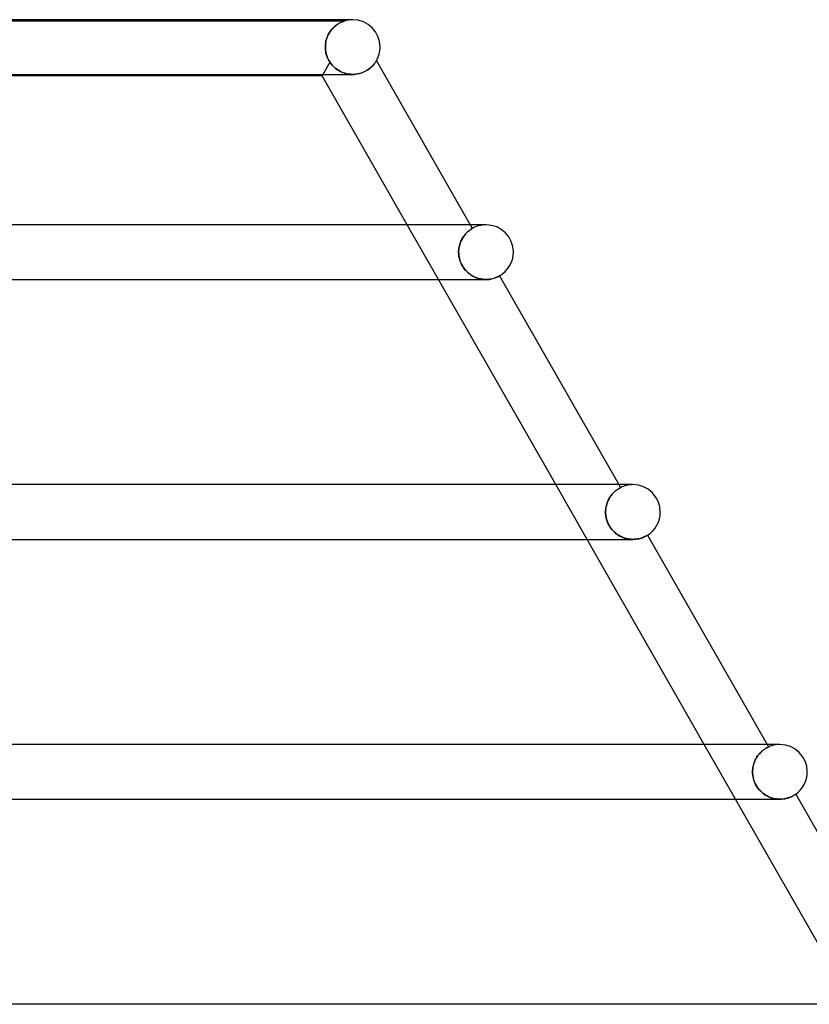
# Model space of a CAD drawing. Header units: millimetres. Extents: x -660 to 660, y -2 to 380.
# Tile 94 of 103: x 374 to 431, y 308 to 380. Entities that reach past the tile are written whole.
import ezdxf

# ---------------------------------------------------------------- set-up
doc = ezdxf.new("R2010")
doc.units = ezdxf.units.MM
doc.layers.add('HIDDEN', color=7, linetype='Continuous')
doc.layers.add('THICK', color=7, linetype='Continuous')

msp = doc.modelspace()

# ---------------------------------------------------------------- linework, layer by layer
at = {"layer": 'HIDDEN'}
for p, q in [((397.375, 379.9), (360.625, 379.9)), ((396.631, 379.46), (396.571, 379.402)), ((396.591, 379.421), (396.65, 379.478)), ((396.692, 379.515), (396.631, 379.46)), ((396.65, 379.478), (396.711, 379.53)), ((396.753, 379.565), (396.692, 379.515)), ((396.711, 379.53), (396.772, 379.579)), ((396.814, 379.611), (396.753, 379.565)), ((396.772, 379.579), (396.832, 379.624)), ((396.873, 379.653), (396.814, 379.611)), ((396.832, 379.624), (396.892, 379.665)), ((396.93, 379.69), (396.873, 379.653)), ((396.892, 379.665), (396.95, 379.703)), ((396.986, 379.724), (396.93, 379.69)), ((396.95, 379.703), (397.007, 379.736)), ((397.039, 379.754), (396.986, 379.724)), ((397.007, 379.736), (397.062, 379.766)), ((397.089, 379.781), (397.039, 379.754)), ((397.062, 379.766), (397.114, 379.793)), ((397.136, 379.804), (397.089, 379.781)), ((397.114, 379.793), (397.163, 379.816)), ((397.181, 379.825), (397.136, 379.804)), ((397.163, 379.816), (397.208, 379.836)), ((397.224, 379.843), (397.181, 379.825)), ((397.208, 379.836), (397.248, 379.853)), ((397.265, 379.86), (397.224, 379.843)), ((397.248, 379.853), (397.284, 379.867)), ((397.301, 379.874), (397.265, 379.86)), ((397.284, 379.867), (397.314, 379.879)), ((397.332, 379.885), (397.301, 379.874)), ((397.314, 379.879), (397.34, 379.888)), ((397.355, 379.893), (397.332, 379.885)), ((397.34, 379.888), (397.359, 379.895)), ((397.37, 379.898), (397.355, 379.893)), ((397.359, 379.895), (397.371, 379.899)), ((397.375, 379.9), (397.37, 379.898)), ((397.371, 379.899), (397.375, 379.9)), ((396.098, 378.63), (396.133, 378.727)), ((396.164, 378.802), (396.126, 378.711)), ((396.133, 378.727), (396.172, 378.82)), ((396.205, 378.89), (396.164, 378.802)), ((396.172, 378.82), (396.214, 378.908)), ((396.25, 378.974), (396.205, 378.89)), ((396.214, 378.908), (396.261, 378.994)), ((396.297, 379.055), (396.25, 378.974)), ((396.261, 378.994), (396.31, 379.075)), ((396.348, 379.131), (396.297, 379.055)), ((396.31, 379.075), (396.362, 379.153)), ((396.401, 379.205), (396.348, 379.131)), ((396.362, 379.153), (396.417, 379.226)), ((396.456, 379.274), (396.401, 379.205)), ((396.417, 379.226), (396.473, 379.295)), ((396.513, 379.34), (396.456, 379.274)), ((396.473, 379.295), (396.531, 379.36)), ((396.571, 379.402), (396.513, 379.34)), ((396.531, 379.36), (396.591, 379.421)), ((395.995, 378), (395.998, 378.11)), ((395.998, 378.106), (395.995, 378)), ((395.995, 377.983), (395.995, 378)), ((395.995, 378), (395.995, 377.983)), ((395.998, 378.11), (396.007, 378.218)), ((396.006, 378.212), (395.998, 378.106)), ((396.02, 378.316), (396.006, 378.212)), ((396.007, 378.218), (396.022, 378.325)), ((396.04, 378.419), (396.02, 378.316)), ((396.022, 378.325), (396.042, 378.429)), ((396.064, 378.519), (396.04, 378.419)), ((396.042, 378.429), (396.067, 378.531)), ((396.093, 378.617), (396.064, 378.519)), ((396.067, 378.531), (396.098, 378.63)), ((396.126, 378.711), (396.093, 378.617)), ((395.995, 377.967), (395.995, 377.983)), ((395.995, 377.983), (395.995, 377.967)), ((395.996, 377.95), (395.995, 377.967)), ((395.995, 377.967), (395.996, 377.95)), ((395.996, 377.933), (395.996, 377.95)), ((395.996, 377.95), (395.996, 377.933)), ((395.997, 377.917), (395.996, 377.933)), ((395.996, 377.933), (395.997, 377.917)), ((395.997, 377.9), (395.997, 377.917)), ((395.997, 377.917), (395.997, 377.9)), ((395.997, 377.9), (396.003, 377.821)), ((396.006, 377.79), (395.997, 377.9)), ((396.003, 377.821), (396.012, 377.742)), ((396.021, 377.68), (396.006, 377.79)), ((396.012, 377.742), (396.024, 377.663)), ((396.042, 377.572), (396.021, 377.68)), ((396.024, 377.663), (396.038, 377.586)), ((396.038, 377.586), (396.056, 377.51)), ((396.068, 377.465), (396.042, 377.572)), ((396.056, 377.51), (396.077, 377.435)), ((396.1, 377.361), (396.068, 377.465)), ((396.077, 377.435), (396.1, 377.361)), ((396.1, 377.361), (396.126, 377.289)), ((396.137, 377.261), (396.1, 377.361)), ((396.126, 377.289), (396.155, 377.219)), ((396.33, 376.894), (395.753, 375.9)), ((396.33, 376.894), (395.812, 376)), ((396.179, 377.164), (396.137, 377.261)), ((396.155, 377.219), (396.185, 377.15)), ((396.225, 377.07), (396.179, 377.164)), ((396.185, 377.15), (396.218, 377.083)), ((396.218, 377.083), (396.254, 377.018)), ((396.276, 376.98), (396.225, 377.07)), ((396.254, 377.018), (396.291, 376.955)), ((396.33, 376.894), (396.276, 376.98)), ((396.291, 376.955), (396.33, 376.894)), ((396.42, 376.769), (396.33, 376.894)), ((396.33, 376.894), (396.405, 376.788)), ((396.405, 376.788), (396.488, 376.686)), ((396.516, 376.655), (396.42, 376.769)), ((396.488, 376.686), (396.577, 376.59)), ((396.617, 376.552), (396.516, 376.655)), ((396.577, 376.59), (396.672, 376.501)), ((399.339, 376.517), (399.403, 376.577)), ((399.403, 376.577), (399.461, 376.637)), ((399.461, 376.637), (399.513, 376.694)), ((399.513, 376.694), (399.559, 376.749)), ((399.559, 376.749), (399.599, 376.8)), ((399.599, 376.8), (399.634, 376.847)), ((399.634, 376.847), (399.663, 376.89)), ((399.663, 376.89), (399.688, 376.927)), ((399.688, 376.927), (399.707, 376.958)), ((399.707, 376.958), (399.721, 376.981)), ((399.721, 376.981), (399.729, 376.995)), ((399.729, 376.995), (399.732, 377)), ((396.722, 376.458), (396.617, 376.552)), ((396.672, 376.501), (396.772, 376.418)), ((396.831, 376.375), (396.722, 376.458)), ((396.772, 376.418), (396.877, 376.342)), ((396.943, 376.299), (396.831, 376.375)), ((396.877, 376.342), (396.986, 376.273)), ((397.06, 376.232), (396.943, 376.299)), ((396.986, 376.273), (397.1, 376.212)), ((397.181, 376.173), (397.06, 376.232)), ((397.1, 376.212), (397.217, 376.158)), ((397.307, 376.122), (397.181, 376.173)), ((397.217, 376.158), (397.338, 376.111)), ((397.436, 376.08), (397.307, 376.122)), ((397.338, 376.111), (397.461, 376.073)), ((397.567, 376.046), (397.436, 376.08)), ((397.461, 376.073), (397.587, 376.042)), ((397.701, 376.022), (397.567, 376.046)), ((397.587, 376.042), (397.716, 376.02)), ((397.836, 376.006), (397.701, 376.022)), ((397.716, 376.02), (397.846, 376.006)), ((397.973, 376), (397.836, 376.006)), ((397.846, 376.006), (397.977, 376)), ((397.977, 376), (398.103, 376.003)), ((397.994, 376), (397.995, 376)), ((398.103, 376.003), (398.228, 376.014)), ((398.228, 376.014), (398.353, 376.032)), ((398.353, 376.032), (398.475, 376.058)), ((398.475, 376.058), (398.593, 376.091)), ((398.593, 376.091), (398.706, 376.131)), ((398.706, 376.131), (398.815, 376.175)), ((398.815, 376.175), (398.919, 376.225)), ((398.919, 376.225), (399.016, 376.279)), ((399.016, 376.279), (399.107, 376.336)), ((399.107, 376.336), (399.191, 376.395)), ((399.191, 376.395), (399.268, 376.456)), ((399.268, 376.456), (399.339, 376.517)), ((404.273, 361), (401.986, 365)), ((406.214, 364.284), (406.261, 364.338)), ((406.262, 364.34), (406.216, 364.287)), ((406.261, 364.338), (406.307, 364.387)), ((406.308, 364.389), (406.262, 364.34)), ((406.307, 364.387), (406.353, 364.433)), ((406.354, 364.434), (406.308, 364.389)), ((406.353, 364.433), (406.398, 364.475)), ((406.398, 364.476), (406.354, 364.434)), ((406.398, 364.475), (406.441, 364.514)), ((406.44, 364.513), (406.398, 364.476)), ((406.481, 364.547), (406.44, 364.513)), ((406.441, 364.514), (406.483, 364.548)), ((406.52, 364.578), (406.481, 364.547)), ((406.483, 364.548), (406.522, 364.58)), ((406.556, 364.605), (406.52, 364.578)), ((406.522, 364.58), (406.559, 364.607)), ((406.59, 364.63), (406.556, 364.605)), ((406.559, 364.607), (406.593, 364.632)), ((406.621, 364.651), (406.59, 364.63)), ((406.593, 364.632), (406.624, 364.654)), ((406.594, 365), (406.748, 364.731)), ((406.649, 364.67), (406.621, 364.651)), ((406.624, 364.654), (406.652, 364.672)), ((406.674, 364.686), (406.649, 364.67)), ((406.652, 364.672), (406.677, 364.688)), ((406.695, 364.7), (406.674, 364.686)), ((406.677, 364.688), (406.698, 364.702)), ((406.714, 364.711), (406.695, 364.7)), ((406.698, 364.702), (406.716, 364.712)), ((406.728, 364.72), (406.714, 364.711)), ((406.716, 364.712), (406.73, 364.72)), ((406.739, 364.726), (406.728, 364.72)), ((406.73, 364.72), (406.74, 364.726)), ((406.746, 364.73), (406.739, 364.726)), ((406.74, 364.726), (406.746, 364.73)), ((406.746, 364.73), (406.748, 364.731)), ((406.748, 364.731), (406.746, 364.73)), ((405.823, 363.55), (405.85, 363.637)), ((405.852, 363.642), (405.824, 363.555)), ((405.85, 363.637), (405.88, 363.721)), ((405.882, 363.727), (405.852, 363.642)), ((405.88, 363.721), (405.914, 363.803)), ((405.917, 363.808), (405.882, 363.727)), ((405.914, 363.803), (405.951, 363.882)), ((405.954, 363.887), (405.917, 363.808)), ((405.951, 363.882), (405.99, 363.958)), ((405.993, 363.963), (405.954, 363.887)), ((405.99, 363.958), (406.032, 364.03)), ((406.035, 364.036), (405.993, 363.963)), ((406.032, 364.03), (406.075, 364.099)), ((406.079, 364.105), (406.035, 364.036)), ((406.075, 364.099), (406.12, 364.164)), ((406.124, 364.169), (406.079, 364.105)), ((406.12, 364.164), (406.167, 364.226)), ((406.17, 364.23), (406.124, 364.169)), ((406.167, 364.226), (406.214, 364.284)), ((406.216, 364.287), (406.17, 364.23)), ((405.747, 363.095), (405.745, 363)), ((405.745, 363), (405.747, 363.094)), ((405.751, 362.846), (405.745, 363)), ((405.745, 363), (405.749, 362.878)), ((405.754, 363.189), (405.747, 363.095)), ((405.747, 363.094), (405.754, 363.188)), ((405.765, 363.283), (405.754, 363.189)), ((405.754, 363.188), (405.765, 363.281)), ((405.781, 363.375), (405.765, 363.283)), ((405.765, 363.281), (405.78, 363.372)), ((405.78, 363.372), (405.799, 363.462)), ((405.8, 363.466), (405.781, 363.375)), ((405.799, 363.462), (405.823, 363.55)), ((405.824, 363.555), (405.8, 363.466)), ((405.749, 362.878), (405.76, 362.755)), ((405.769, 362.692), (405.751, 362.846)), ((405.76, 362.755), (405.779, 362.631)), ((405.799, 362.537), (405.769, 362.692)), ((405.779, 362.631), (405.807, 362.508)), ((405.843, 362.383), (405.799, 362.537)), ((405.807, 362.508), (405.842, 362.384)), ((405.842, 362.384), (405.887, 362.261)), ((405.898, 362.234), (405.843, 362.383)), ((405.887, 362.261), (405.939, 362.141)), ((405.964, 362.09), (405.898, 362.234)), ((405.939, 362.141), (405.999, 362.024)), ((406.042, 361.952), (405.964, 362.09)), ((405.999, 362.024), (406.067, 361.911)), ((406.13, 361.82), (406.042, 361.952)), ((406.067, 361.911), (406.142, 361.804)), ((406.229, 361.696), (406.13, 361.82)), ((406.142, 361.804), (406.224, 361.701)), ((406.224, 361.701), (406.313, 361.603)), ((406.334, 361.583), (406.229, 361.696)), ((406.313, 361.603), (406.408, 361.513)), ((406.446, 361.479), (406.334, 361.583)), ((406.408, 361.513), (406.507, 361.429)), ((406.564, 361.386), (406.446, 361.479)), ((406.507, 361.429), (406.61, 361.353)), ((406.686, 361.304), (406.564, 361.386)), ((406.61, 361.353), (406.717, 361.285)), ((406.812, 361.231), (406.686, 361.304)), ((406.717, 361.285), (406.826, 361.224)), ((406.942, 361.168), (406.812, 361.231)), ((406.826, 361.224), (406.938, 361.17)), ((406.938, 361.17), (407.053, 361.124)), ((407.075, 361.116), (406.942, 361.168)), ((407.053, 361.124), (407.168, 361.085)), ((407.21, 361.073), (407.075, 361.116)), ((407.168, 361.085), (407.285, 361.054)), ((407.347, 361.04), (407.21, 361.073)), ((407.285, 361.054), (407.403, 361.03)), ((407.482, 361.018), (407.347, 361.04)), ((407.403, 361.03), (407.52, 361.013)), ((407.615, 361.004), (407.482, 361.018)), ((407.52, 361.013), (407.635, 361.003)), ((407.745, 361), (407.615, 361.004)), ((407.635, 361.003), (407.746, 361)), ((407.746, 361), (407.859, 361.003)), ((407.859, 361.003), (407.969, 361.012)), ((407.969, 361.012), (408.072, 361.027)), ((408.072, 361.027), (408.169, 361.045)), ((408.169, 361.045), (408.258, 361.066)), ((408.258, 361.066), (408.341, 361.09)), ((408.341, 361.09), (408.416, 361.115)), ((408.416, 361.115), (408.482, 361.139)), ((408.482, 361.139), (408.541, 361.164)), ((408.541, 361.164), (408.592, 361.186)), ((408.592, 361.186), (408.636, 361.207)), ((408.636, 361.207), (408.671, 361.225)), ((408.671, 361.225), (408.698, 361.239)), ((408.698, 361.239), (408.718, 361.249)), ((408.718, 361.249), (408.729, 361.256)), ((408.729, 361.256), (408.733, 361.258)), ((415.138, 342), (412.85, 346)), ((417.293, 345.596), (417.336, 345.627)), ((417.337, 345.629), (417.296, 345.598)), ((417.336, 345.627), (417.376, 345.655)), ((417.377, 345.656), (417.337, 345.629)), ((417.376, 345.655), (417.414, 345.68)), ((417.413, 345.68), (417.377, 345.656)), ((417.447, 345.701), (417.413, 345.68)), ((417.414, 345.68), (417.448, 345.702)), ((417.477, 345.719), (417.447, 345.701)), ((417.448, 345.702), (417.479, 345.72)), ((417.458, 346), (417.585, 345.778)), ((417.505, 345.735), (417.477, 345.719)), ((417.479, 345.72), (417.507, 345.736)), ((417.528, 345.748), (417.505, 345.735)), ((417.507, 345.736), (417.53, 345.749)), ((417.548, 345.759), (417.528, 345.748)), ((417.53, 345.749), (417.55, 345.76)), ((417.564, 345.768), (417.548, 345.759)), ((417.55, 345.76), (417.565, 345.768)), ((417.575, 345.774), (417.564, 345.768)), ((417.565, 345.768), (417.576, 345.774)), ((417.582, 345.777), (417.575, 345.774)), ((417.576, 345.774), (417.583, 345.777)), ((417.585, 345.778), (417.582, 345.777)), ((417.583, 345.777), (417.585, 345.778)), ((416.676, 344.829), (416.715, 344.911)), ((416.722, 344.924), (416.682, 344.842)), ((416.715, 344.911), (416.758, 344.989)), ((416.765, 345.002), (416.722, 344.924)), ((416.758, 344.989), (416.803, 345.064)), ((416.811, 345.077), (416.765, 345.002)), ((416.803, 345.064), (416.85, 345.135)), ((416.859, 345.148), (416.811, 345.077)), ((416.85, 345.135), (416.898, 345.202)), ((416.908, 345.215), (416.859, 345.148)), ((416.898, 345.202), (416.948, 345.265)), ((416.958, 345.277), (416.908, 345.215)), ((416.948, 345.265), (416.999, 345.325)), ((417.008, 345.335), (416.958, 345.277)), ((416.999, 345.325), (417.05, 345.381)), ((417.058, 345.389), (417.008, 345.335)), ((417.05, 345.381), (417.101, 345.432)), ((417.108, 345.438), (417.058, 345.389)), ((417.101, 345.432), (417.151, 345.478)), ((417.157, 345.484), (417.108, 345.438)), ((417.151, 345.478), (417.2, 345.521)), ((417.205, 345.526), (417.157, 345.484)), ((417.2, 345.521), (417.247, 345.56)), ((417.251, 345.564), (417.205, 345.526)), ((417.247, 345.56), (417.293, 345.596)), ((417.296, 345.598), (417.251, 345.564)), ((416.505, 344.197), (416.498, 344.099)), ((416.498, 344.097), (416.505, 344.194)), ((416.517, 344.295), (416.505, 344.197)), ((416.505, 344.194), (416.516, 344.289)), ((416.516, 344.289), (416.533, 344.384)), ((416.534, 344.391), (416.517, 344.295)), ((416.533, 344.384), (416.553, 344.476)), ((416.555, 344.485), (416.534, 344.391)), ((416.553, 344.476), (416.578, 344.567)), ((416.581, 344.578), (416.555, 344.485)), ((416.578, 344.567), (416.607, 344.657)), ((416.611, 344.669), (416.581, 344.578)), ((416.607, 344.657), (416.639, 344.744)), ((416.645, 344.757), (416.611, 344.669)), ((416.639, 344.744), (416.676, 344.829)), ((416.682, 344.842), (416.645, 344.757)), ((416.498, 344.099), (416.495, 344)), ((416.495, 344), (416.498, 344.097)), ((416.5, 343.863), (416.495, 344)), ((416.495, 344), (416.5, 343.866)), ((416.5, 343.866), (416.513, 343.732)), ((416.514, 343.725), (416.5, 343.863)), ((416.513, 343.732), (416.536, 343.598)), ((416.538, 343.587), (416.514, 343.725)), ((416.536, 343.598), (416.568, 343.466)), ((416.572, 343.452), (416.538, 343.587)), ((416.568, 343.466), (416.608, 343.337)), ((416.615, 343.319), (416.572, 343.452)), ((416.608, 343.337), (416.658, 343.21)), ((416.667, 343.189), (416.615, 343.319)), ((416.658, 343.21), (416.716, 343.087)), ((416.728, 343.064), (416.667, 343.189)), ((416.716, 343.087), (416.782, 342.968)), ((416.797, 342.943), (416.728, 343.064)), ((416.782, 342.968), (416.857, 342.853)), ((416.875, 342.828), (416.797, 342.943)), ((416.857, 342.853), (416.939, 342.744)), ((416.959, 342.72), (416.875, 342.828)), ((416.939, 342.744), (417.027, 342.642)), ((417.048, 342.62), (416.959, 342.72)), ((417.027, 342.642), (417.121, 342.547)), ((417.142, 342.527), (417.048, 342.62)), ((417.121, 342.547), (417.22, 342.459)), ((417.241, 342.442), (417.142, 342.527)), ((417.22, 342.459), (417.323, 342.38)), ((417.343, 342.365), (417.241, 342.442)), ((417.323, 342.38), (417.429, 342.308)), ((417.449, 342.295), (417.343, 342.365)), ((417.429, 342.308), (417.539, 342.243)), ((417.559, 342.233), (417.449, 342.295)), ((417.539, 342.243), (417.653, 342.186)), ((417.672, 342.178), (417.559, 342.233)), ((417.653, 342.186), (417.769, 342.136)), ((417.787, 342.13), (417.672, 342.178)), ((417.769, 342.136), (417.888, 342.094)), ((417.905, 342.089), (417.787, 342.13)), ((417.888, 342.094), (418.01, 342.06)), ((418.024, 342.056), (417.905, 342.089)), ((418.01, 342.06), (418.132, 342.033)), ((418.143, 342.031), (418.024, 342.056)), ((418.132, 342.033), (418.253, 342.015)), ((418.261, 342.014), (418.143, 342.031)), ((418.253, 342.015), (418.374, 342.004)), ((418.378, 342.003), (418.261, 342.014)), ((418.374, 342.004), (418.493, 342)), ((418.494, 342), (418.378, 342.003)), ((418.493, 342), (418.609, 342.003)), ((418.609, 342.003), (418.72, 342.013)), ((418.72, 342.013), (418.827, 342.027)), ((418.827, 342.027), (418.927, 342.047)), ((418.927, 342.047), (419.022, 342.07)), ((419.022, 342.07), (419.109, 342.096)), ((419.109, 342.096), (419.189, 342.123)), ((419.189, 342.123), (419.261, 342.151)), ((419.261, 342.151), (419.326, 342.179)), ((419.326, 342.179), (419.383, 342.206)), ((419.383, 342.206), (419.432, 342.231)), ((419.432, 342.231), (419.474, 342.253)), ((419.474, 342.253), (419.508, 342.273)), ((419.508, 342.273), (419.535, 342.288)), ((419.535, 342.288), (419.554, 342.3)), ((419.554, 342.3), (419.565, 342.307)), ((419.565, 342.307), (419.569, 342.309)), ((426.002, 323), (423.715, 327)), ((428.323, 327), (428.424, 326.822)), ((427.569, 326.089), (427.619, 326.163)), ((427.642, 326.194), (427.59, 326.121)), ((427.619, 326.163), (427.671, 326.232)), ((427.695, 326.262), (427.642, 326.194)), ((427.671, 326.232), (427.725, 326.298)), ((427.749, 326.326), (427.695, 326.262)), ((427.725, 326.298), (427.78, 326.359)), ((427.804, 326.384), (427.749, 326.326)), ((427.78, 326.359), (427.835, 326.416)), ((427.858, 326.439), (427.804, 326.384)), ((427.835, 326.416), (427.89, 326.469)), ((427.912, 326.489), (427.858, 326.439)), ((427.89, 326.469), (427.945, 326.517)), ((427.965, 326.535), (427.912, 326.489)), ((427.945, 326.517), (427.998, 326.561)), ((428.017, 326.576), (427.965, 326.535)), ((427.998, 326.561), (428.05, 326.601)), ((428.067, 326.614), (428.017, 326.576)), ((428.05, 326.601), (428.1, 326.637)), ((428.114, 326.647), (428.067, 326.614)), ((428.1, 326.637), (428.147, 326.67)), ((428.159, 326.677), (428.114, 326.647)), ((428.147, 326.67), (428.192, 326.698)), ((428.201, 326.704), (428.159, 326.677)), ((428.192, 326.698), (428.234, 326.723)), ((428.241, 326.727), (428.201, 326.704)), ((428.234, 326.723), (428.272, 326.745)), ((428.277, 326.748), (428.241, 326.727)), ((428.272, 326.745), (428.307, 326.764)), ((428.309, 326.765), (428.277, 326.748)), ((428.307, 326.764), (428.337, 326.78)), ((428.338, 326.78), (428.309, 326.765)), ((428.337, 326.78), (428.363, 326.793)), ((428.364, 326.793), (428.338, 326.78)), ((428.363, 326.793), (428.385, 326.803)), ((428.385, 326.804), (428.364, 326.793)), ((428.385, 326.803), (428.402, 326.812)), ((428.402, 326.812), (428.385, 326.804)), ((428.402, 326.812), (428.415, 326.817)), ((428.414, 326.817), (428.402, 326.812)), ((428.422, 326.821), (428.414, 326.817)), ((428.415, 326.817), (428.422, 326.821)), ((428.422, 326.821), (428.424, 326.822)), ((428.424, 326.822), (428.422, 326.821)), ((427.283, 325.387), (427.304, 325.482)), ((427.311, 325.507), (427.288, 325.409)), ((427.304, 325.482), (427.33, 325.576)), ((427.339, 325.604), (427.311, 325.507)), ((427.33, 325.576), (427.36, 325.668)), ((427.372, 325.698), (427.339, 325.604)), ((427.36, 325.668), (427.395, 325.757)), ((427.409, 325.79), (427.372, 325.698)), ((427.395, 325.757), (427.433, 325.845)), ((427.449, 325.879), (427.409, 325.79)), ((427.433, 325.845), (427.475, 325.929)), ((427.493, 325.963), (427.449, 325.879)), ((427.475, 325.929), (427.52, 326.011)), ((427.54, 326.044), (427.493, 325.963)), ((427.52, 326.011), (427.569, 326.089)), ((427.59, 326.121), (427.54, 326.044)), ((427.248, 325.103), (427.245, 325)), ((427.245, 325), (427.248, 325.098)), ((427.249, 324.877), (427.245, 325)), ((427.245, 325), (427.25, 324.86)), ((427.256, 325.206), (427.248, 325.103)), ((427.248, 325.098), (427.255, 325.195)), ((427.26, 324.754), (427.249, 324.877)), ((427.25, 324.86), (427.265, 324.72)), ((427.255, 325.195), (427.267, 325.291)), ((427.269, 325.308), (427.256, 325.206)), ((427.28, 324.631), (427.26, 324.754)), ((427.265, 324.72), (427.29, 324.582)), ((427.267, 325.291), (427.283, 325.387)), ((427.288, 325.409), (427.269, 325.308)), ((427.307, 324.507), (427.28, 324.631)), ((427.29, 324.582), (427.324, 324.445)), ((427.342, 324.384), (427.307, 324.507)), ((427.324, 324.445), (427.368, 324.31)), ((427.386, 324.263), (427.342, 324.384)), ((427.368, 324.31), (427.422, 324.179)), ((427.438, 324.143), (427.386, 324.263)), ((427.422, 324.179), (427.485, 324.051)), ((427.497, 324.028), (427.438, 324.143)), ((427.485, 324.051), (427.557, 323.927)), ((427.563, 323.918), (427.497, 324.028)), ((427.557, 323.927), (427.638, 323.81)), ((427.636, 323.812), (427.563, 323.918)), ((427.716, 323.711), (427.636, 323.812)), ((427.638, 323.81), (427.725, 323.701)), ((427.802, 323.616), (427.716, 323.711)), ((427.725, 323.701), (427.818, 323.599)), ((427.893, 323.526), (427.802, 323.616)), ((427.818, 323.599), (427.916, 323.506)), ((427.99, 323.443), (427.893, 323.526)), ((427.916, 323.506), (428.019, 323.42)), ((428.091, 323.367), (427.99, 323.443)), ((428.019, 323.42), (428.127, 323.342)), ((428.197, 323.297), (428.091, 323.367)), ((428.127, 323.342), (428.239, 323.271)), ((428.306, 323.234), (428.197, 323.297)), ((430.253, 323.27), (430.298, 323.297)), ((430.298, 323.297), (430.336, 323.32)), ((430.336, 323.32), (430.364, 323.339)), ((430.364, 323.339), (430.385, 323.353)), ((430.385, 323.353), (430.397, 323.362)), ((430.397, 323.362), (430.401, 323.365)), ((428.239, 323.271), (428.356, 323.209)), ((428.419, 323.179), (428.306, 323.234)), ((428.356, 323.209), (428.477, 323.154)), ((428.535, 323.131), (428.419, 323.179)), ((428.477, 323.154), (428.601, 323.107)), ((428.652, 323.09), (428.535, 323.131)), ((428.601, 323.107), (428.728, 323.068)), ((428.771, 323.057), (428.652, 323.09)), ((428.728, 323.068), (428.856, 323.038)), ((428.89, 323.032), (428.771, 323.057)), ((428.856, 323.038), (428.985, 323.017)), ((429.01, 323.014), (428.89, 323.032)), ((428.985, 323.017), (429.115, 323.004)), ((429.127, 323.004), (429.01, 323.014)), ((429.115, 323.004), (429.242, 323)), ((429.242, 323), (429.127, 323.004)), ((429.242, 323), (429.365, 323.004)), ((429.365, 323.004), (429.483, 323.014)), ((429.483, 323.014), (429.597, 323.031)), ((429.597, 323.031), (429.706, 323.053)), ((429.706, 323.053), (429.808, 323.08)), ((429.808, 323.08), (429.902, 323.11)), ((429.902, 323.11), (429.988, 323.142)), ((429.988, 323.142), (430.067, 323.175)), ((430.067, 323.175), (430.138, 323.208)), ((430.138, 323.208), (430.199, 323.24)), ((430.199, 323.24), (430.253, 323.27))]:
    msp.add_line(p, q, dxfattribs=at)
for centre, end in [((398, 378), 108.19523), ((407.75, 363), 120.07477), ((418.5, 344), 117.23014), ((429.25, 325), 114.37853)]:
    msp.add_arc(centre, 2, 89.99998, end, dxfattribs=at)
at = {"layer": 'THICK'}
for p, q in [((398, 380), (-398, 380)), ((398, 380), (397.88, 380)), ((399.419, 376.593), (399.355, 376.532)), ((399.476, 376.652), (399.419, 376.593)), ((399.527, 376.71), (399.476, 376.652)), ((399.571, 376.764), (399.527, 376.71)), ((399.61, 376.815), (399.571, 376.764)), ((399.643, 376.861), (399.61, 376.815)), ((399.671, 376.901), (399.643, 376.861)), ((399.693, 376.936), (399.671, 376.901)), ((399.71, 376.964), (399.693, 376.936)), ((399.723, 376.984), (399.71, 376.964)), ((399.73, 376.996), (399.723, 376.984)), ((399.732, 377), (399.73, 376.996)), ((399.732, 377), (406.594, 365)), ((324.192, 376), (397.995, 376)), ((395.753, 375.9), (324.239, 375.9)), ((395.812, 376), (395.753, 375.9)), ((401.986, 365), (395.753, 375.9)), ((398.116, 376.004), (397.987, 376)), ((398.243, 376.015), (398.116, 376.004)), ((398.368, 376.035), (398.243, 376.015)), ((398.49, 376.062), (398.368, 376.035)), ((398.61, 376.097), (398.49, 376.062)), ((398.725, 376.138), (398.61, 376.097)), ((398.834, 376.184), (398.725, 376.138)), ((398.937, 376.235), (398.834, 376.184)), ((399.034, 376.29), (398.937, 376.235)), ((399.125, 376.348), (399.034, 376.29)), ((399.208, 376.409), (399.125, 376.348)), ((399.285, 376.47), (399.208, 376.409)), ((399.355, 376.532), (399.285, 376.47)), ((407.75, 365), (-407.75, 365)), ((407.75, 365), (407.627, 365)), ((331.131, 361), (407.746, 361)), ((412.85, 346), (404.273, 361)), ((407.875, 361.004), (407.745, 361)), ((407.997, 361.016), (407.875, 361.004)), ((408.112, 361.033), (407.997, 361.016)), ((408.218, 361.056), (408.112, 361.033)), ((408.315, 361.082), (408.218, 361.056)), ((408.401, 361.109), (408.315, 361.082)), ((408.478, 361.137), (408.401, 361.109)), ((408.544, 361.165), (408.478, 361.137)), ((408.6, 361.19), (408.544, 361.165)), ((408.647, 361.213), (408.6, 361.19)), ((408.684, 361.232), (408.647, 361.213)), ((408.711, 361.246), (408.684, 361.232)), ((408.728, 361.255), (408.711, 361.246)), ((408.733, 361.258), (408.728, 361.255)), ((408.733, 361.258), (417.458, 346)), ((418.5, 346), (-418.5, 346)), ((418.5, 346), (418.374, 346)), ((339.921, 342), (418.496, 342)), ((423.715, 327), (415.138, 342)), ((418.609, 342.003), (418.494, 342)), ((418.72, 342.013), (418.609, 342.003)), ((418.826, 342.027), (418.72, 342.013)), ((418.926, 342.047), (418.826, 342.027)), ((419.02, 342.069), (418.926, 342.047)), ((419.106, 342.095), (419.02, 342.069)), ((419.185, 342.121), (419.106, 342.095)), ((419.256, 342.149), (419.185, 342.121)), ((419.32, 342.176), (419.256, 342.149)), ((419.377, 342.203), (419.32, 342.176)), ((419.427, 342.228), (419.377, 342.203)), ((419.469, 342.251), (419.427, 342.228)), ((419.504, 342.271), (419.469, 342.251)), ((419.532, 342.287), (419.504, 342.271)), ((419.552, 342.299), (419.532, 342.287)), ((419.565, 342.307), (419.552, 342.299)), ((419.569, 342.309), (419.565, 342.307)), ((419.568, 342.309), (428.323, 327)), ((429.25, 327), (-429.25, 327)), ((429.25, 327), (429.121, 327)), ((430.281, 323.286), (430.238, 323.262)), ((430.317, 323.308), (430.281, 323.286)), ((430.347, 323.327), (430.317, 323.308)), ((430.37, 323.343), (430.347, 323.327)), ((430.387, 323.355), (430.37, 323.343)), ((430.398, 323.362), (430.387, 323.355)), ((430.401, 323.365), (430.398, 323.362)), ((430.401, 323.365), (439.187, 308)), ((348.71, 323), (429.246, 323)), ((434.579, 308), (426.002, 323)), ((429.356, 323.003), (429.242, 323)), ((429.466, 323.012), (429.356, 323.003)), ((429.57, 323.026), (429.466, 323.012)), ((429.669, 323.045), (429.57, 323.026)), ((429.762, 323.067), (429.669, 323.045)), ((429.85, 323.093), (429.762, 323.067)), ((429.932, 323.12), (429.85, 323.093)), ((430.006, 323.149), (429.932, 323.12)), ((430.074, 323.178), (430.006, 323.149)), ((430.135, 323.207), (430.074, 323.178)), ((430.19, 323.235), (430.135, 323.207)), ((430.238, 323.262), (430.19, 323.235)), ((440, 308), (-440, 308))]:
    msp.add_line(p, q, dxfattribs=at)
for centre, start, end in [((398, 378), 0, 89.99998), ((398, 378), 330.00085, 0), ((407.75, 363), 0, 89.99998), ((407.75, 363), 299.44747, 0), ((418.5, 344), 0, 89.99998), ((418.5, 344), 302.29226, 0), ((429.25, 325), 0, 89.99998), ((429.25, 325), 305.14433, 0)]:
    msp.add_arc(centre, 2, start, end, dxfattribs=at)

doc.saveas('drawing.dxf')
